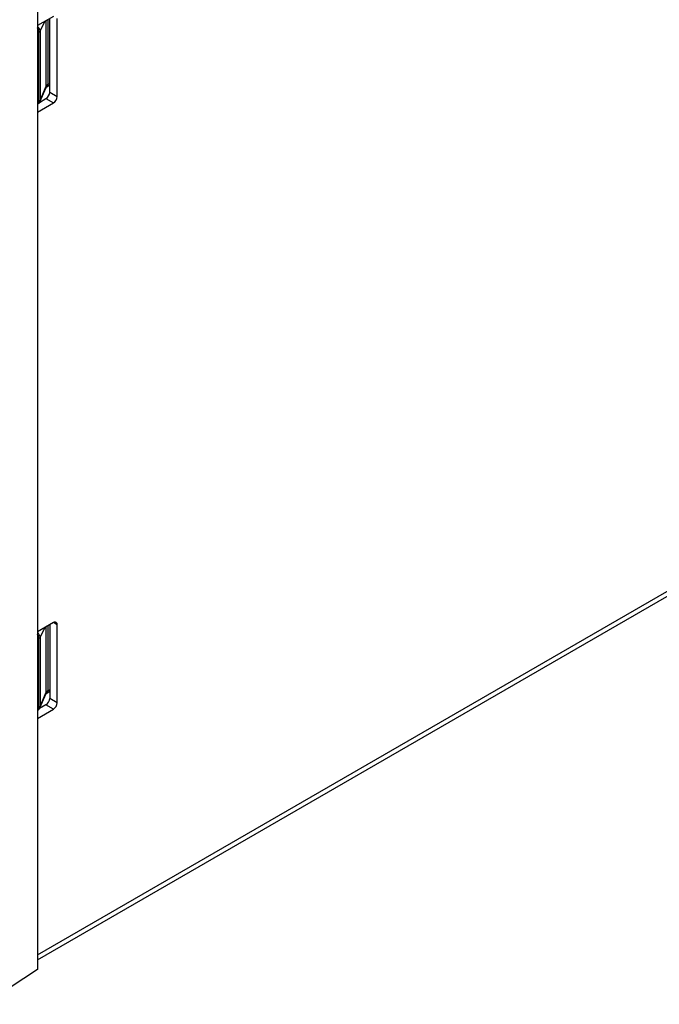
# Paper-space layout 'Sheet1' of a CAD drawing. Header units: millimetres. Extents: x -1 to 420, y -14 to 297.
# Tile 81 of 110: x 330 to 354, y 139 to 176. Entities that reach past the tile are written whole.
import ezdxf

# ---------------------------------------------------------------- set-up
doc = ezdxf.new("R2010")
doc.units = ezdxf.units.MM

psp = doc.layouts.new('Sheet1')

# ---------------------------------------------------------------- linework, layer by layer
at = {"color": 7, "linetype": 'Continuous', "lineweight": 25}
for p, q in [((330.851, 180.122), (330.851, 140.154)), ((331.457, 176.103), (330.851, 175.753)), ((331.316, 173.245), (331.316, 176.021)), ((331.599, 173.081), (331.599, 176.021)), ((330.902, 172.883), (330.902, 175.501)), ((330.953, 175.552), (330.953, 172.934)), ((330.851, 140.517), (390.806, 175.129)), ((330.943, 172.884), (331.179, 173.425)), ((330.953, 172.934), (331.188, 173.475)), ((331.205, 173.447), (331.316, 173.519)), ((331.316, 173.245), (331.599, 173.081)), ((330.851, 172.487), (331.457, 172.837)), ((330.851, 172.785), (330.868, 172.796)), ((330.93, 172.858), (331.175, 173)), ((331.175, 173), (331.457, 172.837)), ((331.457, 153.24), (330.851, 152.89)), ((331.316, 153.158), (331.316, 150.382)), ((331.599, 150.218), (331.599, 153.158)), ((330.902, 150.02), (330.902, 152.638)), ((330.953, 152.689), (330.953, 150.071)), ((330.943, 150.021), (331.179, 150.562)), ((330.953, 150.071), (331.188, 150.612)), ((331.205, 150.584), (331.316, 150.656)), ((331.175, 150.137), (330.93, 149.995)), ((331.457, 149.973), (331.175, 150.137)), ((331.599, 150.218), (331.316, 150.382)), ((330.851, 149.624), (331.457, 149.973)), ((330.851, 149.922), (330.868, 149.933)), ((330.851, 140.154), (328.841, 138.844))]:
    psp.add_line(p, q, dxfattribs=at)
at = {"color": 8, "linetype": 'Continuous', "lineweight": 25}
for p, q in [((331.133, 175.916), (330.953, 175.552)), ((331.188, 173.475), (331.188, 175.947)), ((331.239, 175.976), (331.239, 173.534)), ((330.902, 175.501), (330.851, 175.474)), ((330.851, 140.707), (390.806, 175.318)), ((331.239, 173.534), (331.316, 173.584)), ((330.851, 172.85), (330.902, 172.883)), ((331.133, 153.053), (330.953, 152.689)), ((331.188, 150.612), (331.188, 153.084)), ((331.239, 153.113), (331.239, 150.671)), ((331.599, 153.158), (331.457, 153.24)), ((330.902, 152.638), (330.851, 152.611)), ((331.239, 150.671), (331.316, 150.721)), ((330.851, 149.987), (330.902, 150.02))]:
    psp.add_line(p, q, dxfattribs=at)
at = {"color": 8, "linetype": 'Continuous', "lineweight": 25, "flags": 128}
for points in [[(331.188, 173.475), (331.185, 173.445), (331.179, 173.425)], [(330.953, 172.934), (330.95, 172.904), (330.943, 172.884)], [(331.188, 150.612), (331.185, 150.582), (331.179, 150.562)], [(330.953, 150.071), (330.95, 150.041), (330.943, 150.021)]]:
    psp.add_lwpolyline(points, dxfattribs=at)
at = {"color": 8, "linetype": 'Continuous', "lineweight": 25}
for centre, radius, start, end in [((330.754, 175.544), 0.199, 2.522, 60.6188), ((330.614, 175.503), 0.288, 359.5495, 34.5455), ((331.147, 173.52), 0.0927, 307.596, 8.8211), ((330.81, 172.869), 0.0933, 308.736, 8.7135), ((330.754, 152.68), 0.199, 2.5224, 60.6182), ((330.614, 152.64), 0.288, 359.5499, 34.545), ((331.147, 150.657), 0.0927, 307.5965, 8.8208), ((330.81, 150.005), 0.0933, 308.735, 8.7142)]:
    psp.add_arc(centre, radius, start, end, dxfattribs=at)
at = {"color": 7, "linetype": 'Continuous', "lineweight": 25}
for centre, radius, start, end in [((330.845, 175.609), 0.122, 298.1418, 332.4294), ((331.009, 173.259), 0.307, 302.6054, 357.3946), ((331.292, 173.095), 0.307, 302.6054, 357.3946), ((330.76, 172.964), 0.2, 302.9636, 336.4801), ((330.845, 172.99), 0.122, 298.1418, 332.4294), ((331.513, 153.172), 0.0873, 350.7856, 129.2036), ((330.845, 152.746), 0.122, 298.1418, 332.4294), ((330.76, 150.1), 0.2, 302.9636, 336.4801), ((330.845, 150.127), 0.122, 298.1418, 332.4294), ((331.009, 150.396), 0.307, 302.6051, 357.3948), ((331.292, 150.232), 0.307, 302.6051, 357.3948)]:
    psp.add_arc(centre, radius, start, end, dxfattribs=at)
for centre in [(331.382, 173.454), (331.382, 150.59)]:
    psp.add_ellipse(centre, major_axis=(0.2, 0.02), ratio=0.633909, start_param=2.300608, end_param=2.815481, dxfattribs=at)
for points, knots in [([(331.178, 173.425), (331.178, 173.424), (331.178, 173.423), (331.184, 173.433), (331.199, 173.444), (331.205, 173.447)], [0, 0, 0, 0, 0.118483, 0.681164, 1, 1, 1, 1]), ([(331.178, 150.561), (331.178, 150.561), (331.178, 150.56), (331.184, 150.569), (331.199, 150.58), (331.205, 150.584)], [0, 0, 0, 0, 0.118479, 0.681164, 1, 1, 1, 1])]:
    psp.add_open_spline(points, degree=3, knots=knots, dxfattribs=at)

doc.saveas('drawing.dxf')
